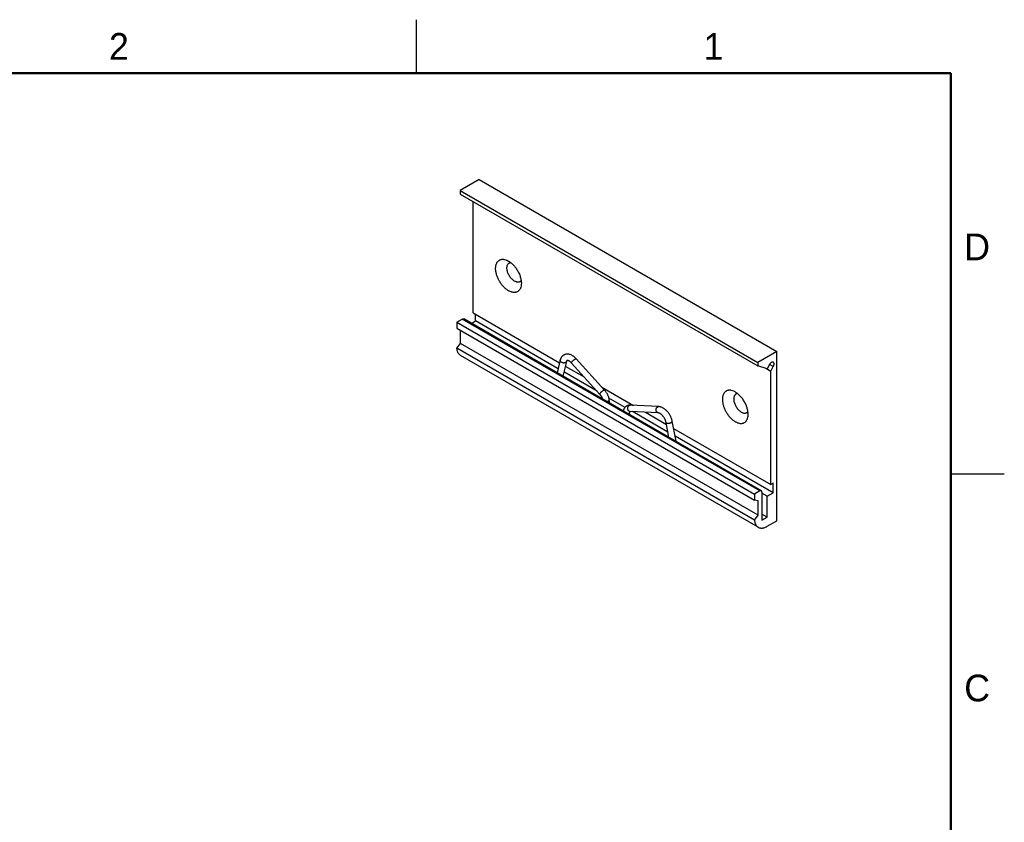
# Model space of a CAD drawing. Header units: inches. Extents: x 0 to 22, y 0 to 17.
# Tile 10 of 10: x 12.8 to 22, y 9.5 to 17. Entities that reach past the tile are written whole.
import ezdxf

# ---------------------------------------------------------------- set-up
doc = ezdxf.new("R2010")
doc.units = ezdxf.units.IN
doc.header["$LTSCALE"] = 1.21
doc.header["$MEASUREMENT"] = 0
doc.layers.get('0').update_dxf_attribs({"linetype": 'CONTINUOUS'})
doc.layers.add('02___PRT_ALL_AXES', color=7, linetype='CONTINUOUS')
doc.styles.add('TEXTSTYLE_2', font='txt')

msp = doc.modelspace()

# ---------------------------------------------------------------- linework, layer by layer
at = {"color": 2, "linetype": 'CONTINUOUS'}
for p, q in [((16.5, 16.5), (16.5, 17)), ((22, 12.75), (21.5, 12.75))]:
    msp.add_line(p, q, dxfattribs=at)
at = {"color": 7, "linetype": 'CONTINUOUS'}
for p, q in [((17.0874, 15.5043), (16.9106, 15.4022)), ((17.0874, 15.5043), (19.8712, 13.8969)), ((16.9106, 15.4022), (16.9106, 15.3695)), ((16.9106, 15.4022), (19.6945, 13.7948)), ((16.9106, 15.3695), (19.6945, 13.7621)), ((17.3473, 14.7506), (17.3621, 14.7431)), ((16.8788, 14.1714), (16.9283, 14.1999)), ((19.7121, 12.5926), (16.9283, 14.1999)), ((19.7271, 12.594), (16.9433, 14.2014)), ((17.0308, 14.2591), (17.84, 13.7919)), ((17.0534, 14.1824), (17.0534, 14.2461)), ((16.8788, 14.1714), (16.8788, 14.1142)), ((16.8788, 14.1714), (19.6626, 12.564)), ((16.8788, 14.1142), (19.6626, 12.5068)), ((16.9127, 13.9721), (16.9127, 14.0946)), ((17.0148, 14.1601), (17.0534, 14.1824)), ((17.8263, 13.7361), (17.0534, 14.1824)), ((16.8791, 13.9285), (16.9127, 13.9721)), ((19.663, 12.3211), (16.8791, 13.9285)), ((19.6966, 12.3648), (16.9127, 13.9721)), ((19.6978, 12.2535), (16.914, 13.8608)), ((17.8463, 13.8175), (17.8167, 13.6971)), ((18.2611, 13.5359), (17.9963, 13.8283)), ((19.8712, 13.8969), (19.6945, 13.7948)), ((19.8712, 12.3129), (19.8712, 13.8969)), ((17.9036, 13.8035), (17.8699, 13.6664)), ((17.8932, 13.7612), (18.0698, 13.6592)), ((18.2173, 13.4963), (17.9525, 13.7887)), ((19.6945, 13.7948), (19.6945, 13.7621)), ((18.1907, 13.5257), (17.8795, 13.7054)), ((18.2366, 13.5629), (18.5301, 13.3934)), ((18.4525, 13.3746), (18.3011, 13.462)), ((18.3092, 13.4127), (18.3046, 13.4452)), ((18.7665, 13.3815), (18.5017, 13.3949)), ((18.4931, 13.3274), (18.4899, 13.3084)), ((18.7635, 13.3226), (18.4987, 13.336)), ((18.8527, 13.1435), (18.5214, 13.3348)), ((18.6422, 13.3287), (18.8391, 13.2151)), ((18.8623, 13.0934), (18.8355, 13.2336)), ((18.929, 13.0588), (18.8935, 13.2447)), ((18.9066, 13.1761), (19.8147, 12.6518)), ((19.8373, 12.575), (18.9203, 13.1045)), ((19.8373, 12.6648), (19.8147, 12.6518)), ((19.8373, 12.575), (19.8373, 12.6648)), ((19.7121, 12.5926), (19.6626, 12.564)), ((19.6626, 12.564), (19.6626, 12.5068)), ((19.7334, 12.5803), (19.7334, 12.319)), ((19.7829, 12.5436), (19.7334, 12.5722)), ((19.7829, 12.5436), (19.8373, 12.575)), ((19.7829, 12.3476), (19.7829, 12.5436)), ((19.6966, 12.5019), (19.6626, 12.5068)), ((19.6966, 12.3648), (19.6966, 12.5019)), ((19.663, 12.3211), (19.6966, 12.3648)), ((19.7829, 12.3476), (19.7334, 12.3762)), ((19.7334, 12.319), (19.7829, 12.3476)), ((19.7829, 12.2619), (19.8712, 12.3129))]:
    msp.add_line(p, q, dxfattribs=at)
at = {"color": 7, "linetype": 'CONTINUOUS', "const_width": 0.02}
for points in [[(21.5, 16.5), (0.5, 16.5)], [(21.5, 0.5), (21.5, 16.5)]]:
    msp.add_lwpolyline(points, dxfattribs=at)
at = {"color": 7, "linetype": 'CONTINUOUS'}
msp.add_arc((18.4996, 13.3533), 0.0174, 254.50123, 267.08267, dxfattribs=at)
for points, knots in [([(17.3621, 14.4655), (17.3582, 14.4677), (17.3505, 14.4726), (17.3393, 14.4809), (17.3283, 14.4904), (17.3139, 14.5044), (17.297, 14.5242), (17.2792, 14.5504), (17.2668, 14.5739), (17.2585, 14.5933), (17.2532, 14.6079), (17.2488, 14.6225), (17.2455, 14.6369), (17.2432, 14.6511), (17.2419, 14.6648), (17.2417, 14.678), (17.2426, 14.6905), (17.2445, 14.7023), (17.2475, 14.7132), (17.2515, 14.7232), (17.2565, 14.7321), (17.2625, 14.7399), (17.2694, 14.7465), (17.2771, 14.7518), (17.2856, 14.7558), (17.2947, 14.7584), (17.3045, 14.7596), (17.3147, 14.7594), (17.3293, 14.7573), (17.3402, 14.7537), (17.3473, 14.7506)], [0, 0, 0, 0, 0.032479, 0.066407, 0.10161, 0.137918, 0.213124, 0.290442, 0.368058, 0.406422, 0.444182, 0.481129, 0.517071, 0.551833, 0.585269, 0.617265, 0.647742, 0.676672, 0.704076, 0.730044, 0.75473, 0.778368, 0.801261, 0.823767, 0.846281, 0.869195, 0.892866, 0.917591, 0.943604, 1, 1, 1, 1]), ([(17.3621, 14.7431), (17.3664, 14.7406), (17.3751, 14.735), (17.3876, 14.7254), (17.3999, 14.7145), (17.4117, 14.7023), (17.423, 14.6891), (17.4336, 14.6749), (17.4434, 14.6599), (17.4523, 14.6443), (17.4602, 14.6282), (17.467, 14.6119), (17.4726, 14.5955), (17.4771, 14.5792), (17.4802, 14.5632), (17.482, 14.5477), (17.4825, 14.5327), (17.4819, 14.523), (17.4814, 14.5183)], [0, 0, 0, 0, 0.05654, 0.115864, 0.17759, 0.241353, 0.306767, 0.37338, 0.4407, 0.50823, 0.575465, 0.641911, 0.707086, 0.770542, 0.831874, 0.89073, 0.946836, 1, 1, 1, 1]), ([(17.4186, 14.5549), (17.4146, 14.5572), (17.4067, 14.5626), (17.3955, 14.5724), (17.3849, 14.5838), (17.3752, 14.5967), (17.3667, 14.6105), (17.3595, 14.6251), (17.3538, 14.64), (17.3499, 14.6548), (17.3477, 14.6691), (17.3474, 14.6806), (17.3482, 14.6892), (17.3496, 14.697), (17.3519, 14.7042), (17.3552, 14.7107), (17.358, 14.7149), (17.3613, 14.7186), (17.3649, 14.7218), (17.369, 14.7244), (17.3733, 14.7264), (17.3779, 14.7278), (17.3812, 14.7283), (17.3828, 14.7285)], [0, 0, 0, 0, 0.064498, 0.133517, 0.205998, 0.280848, 0.356791, 0.432475, 0.506571, 0.577844, 0.645215, 0.707869, 0.73729, 0.765402, 0.817753, 0.842231, 0.865742, 0.888487, 0.910713, 0.93269, 0.95471, 0.977059, 1, 1, 1, 1]), ([(17.48, 14.5602), (17.4785, 14.558), (17.4751, 14.5541), (17.4688, 14.5496), (17.4617, 14.5466), (17.4539, 14.5451), (17.4455, 14.5453), (17.4366, 14.547), (17.4276, 14.5502), (17.4216, 14.5532), (17.4186, 14.5549)], [0, 0, 0, 0, 0.11503, 0.226524, 0.338133, 0.453465, 0.575591, 0.706758, 0.848245, 1, 1, 1, 1]), ([(17.4814, 14.5183), (17.4805, 14.5109), (17.4784, 14.5002), (17.4733, 14.4869), (17.4687, 14.4781), (17.4631, 14.4704), (17.4568, 14.4638), (17.4496, 14.4583), (17.4417, 14.4541), (17.4332, 14.4511), (17.4241, 14.4493), (17.4145, 14.4489), (17.4044, 14.4497), (17.3941, 14.4518), (17.3834, 14.4552), (17.3727, 14.4597), (17.3656, 14.4634), (17.3621, 14.4655)], [0, 0, 0, 0, 0.137663, 0.201402, 0.262077, 0.320177, 0.376352, 0.431375, 0.486117, 0.541465, 0.598263, 0.657232, 0.718966, 0.783911, 0.852371, 0.92444, 1, 1, 1, 1]), ([(16.9283, 14.1999), (16.9296, 14.2007), (16.9322, 14.2019), (16.9362, 14.2029), (16.9394, 14.2028), (16.9417, 14.2022), (16.9428, 14.2017), (16.9433, 14.2014)], [0, 0, 0, 0, 0.289586, 0.548641, 0.781641, 0.891841, 1, 1, 1, 1]), ([(16.914, 13.8608), (16.9114, 13.8623), (16.9066, 13.8656), (16.9001, 13.8718), (16.8943, 13.8789), (16.8895, 13.8872), (16.8855, 13.8963), (16.8823, 13.9063), (16.8802, 13.9171), (16.8794, 13.9246), (16.8791, 13.9285)], [0, 0, 0, 0, 0.110235, 0.222177, 0.337408, 0.457282, 0.582858, 0.714898, 0.853908, 1, 1, 1, 1]), ([(17.8952, 13.793), (17.894, 13.7924), (17.8916, 13.7912), (17.8877, 13.79), (17.8834, 13.7894), (17.879, 13.7892), (17.8745, 13.7895), (17.8699, 13.7904), (17.8655, 13.7917), (17.8613, 13.7935), (17.8575, 13.7957), (17.8541, 13.7983), (17.8511, 13.8012), (17.8488, 13.8043), (17.8471, 13.8076), (17.846, 13.8109), (17.8457, 13.8143), (17.846, 13.8165), (17.8463, 13.8175)], [0, 0, 0, 0, 0.059237, 0.121879, 0.187425, 0.255335, 0.324956, 0.395454, 0.465942, 0.535546, 0.603441, 0.668925, 0.731444, 0.790702, 0.84667, 0.899693, 0.95046, 1, 1, 1, 1]), ([(17.8791, 13.8638), (17.877, 13.8626), (17.873, 13.8599), (17.8674, 13.8553), (17.8624, 13.8501), (17.858, 13.8444), (17.8541, 13.8382), (17.8509, 13.8316), (17.8482, 13.8247), (17.8468, 13.82), (17.8463, 13.8175)], [0, 0, 0, 0, 0.123692, 0.247442, 0.37135, 0.495505, 0.620166, 0.745495, 0.871917, 1, 1, 1, 1]), ([(17.9963, 13.8283), (17.9942, 13.8306), (17.9899, 13.8351), (17.9811, 13.8434), (17.9718, 13.8508), (17.9621, 13.8572), (17.9524, 13.8627), (17.9422, 13.8671), (17.9319, 13.8702), (17.9241, 13.8717), (17.9163, 13.8725), (17.9085, 13.8725), (17.9008, 13.8717), (17.8945, 13.8702), (17.8896, 13.8687), (17.8848, 13.8668), (17.8813, 13.8651), (17.8791, 13.8638)], [0, 0, 0, 0, 0.070272, 0.13955, 0.274268, 0.339636, 0.40369, 0.528065, 0.588735, 0.648575, 0.70781, 0.766591, 0.825096, 0.88345, 0.912601, 0.941746, 1, 1, 1, 1]), ([(17.9525, 13.7887), (17.9524, 13.7889), (17.9522, 13.7892), (17.9519, 13.7898), (17.9518, 13.7904), (17.9518, 13.7912), (17.9519, 13.792), (17.9521, 13.793), (17.9524, 13.7939), (17.953, 13.7954), (17.954, 13.7974), (17.9555, 13.7999), (17.9574, 13.8026), (17.9596, 13.8053), (17.9621, 13.8082), (17.9648, 13.811), (17.9677, 13.8139), (17.9708, 13.8166), (17.9738, 13.8191), (17.977, 13.8215), (17.98, 13.8236), (17.9821, 13.8248), (17.9831, 13.8254)], [0, 0, 0, 0, 0.01175, 0.02411, 0.037594, 0.052578, 0.069325, 0.087997, 0.108664, 0.131343, 0.182661, 0.241545, 0.307181, 0.378592, 0.454579, 0.533863, 0.61505, 0.696694, 0.777392, 0.855782, 0.930471, 1, 1, 1, 1]), ([(17.9831, 13.8254), (17.9838, 13.8259), (17.9853, 13.8267), (17.9875, 13.8277), (17.9895, 13.8285), (17.9914, 13.829), (17.993, 13.8293), (17.9941, 13.8293), (17.995, 13.8291), (17.9955, 13.8289), (17.9959, 13.8287), (17.9962, 13.8284), (17.9963, 13.8283)], [0, 0, 0, 0, 0.187185, 0.358061, 0.510561, 0.643376, 0.756487, 0.850934, 0.892123, 0.930072, 0.965665, 1, 1, 1, 1]), ([(17.9036, 13.8035), (17.9033, 13.8024), (17.9025, 13.8003), (17.9007, 13.7975), (17.8982, 13.795), (17.8962, 13.7936), (17.8952, 13.793)], [0, 0, 0, 0, 0.236549, 0.479136, 0.732836, 1, 1, 1, 1]), ([(17.9086, 13.8127), (17.9084, 13.8126), (17.9081, 13.8124), (17.9076, 13.812), (17.907, 13.8114), (17.9064, 13.8105), (17.9057, 13.8093), (17.9049, 13.8078), (17.9042, 13.8058), (17.9038, 13.8043), (17.9036, 13.8035)], [0, 0, 0, 0, 0.048042, 0.10537, 0.181078, 0.280383, 0.40776, 0.568214, 0.764845, 1, 1, 1, 1]), ([(17.9525, 13.7887), (17.9512, 13.7901), (17.9486, 13.7929), (17.9446, 13.7967), (17.9406, 13.8002), (17.9366, 13.8033), (17.9326, 13.806), (17.9288, 13.8083), (17.9252, 13.8101), (17.9219, 13.8115), (17.9188, 13.8125), (17.9162, 13.8131), (17.914, 13.8134), (17.9122, 13.8135), (17.9108, 13.8134), (17.9099, 13.8132), (17.9091, 13.813), (17.9087, 13.8128), (17.9086, 13.8127)], [0, 0, 0, 0, 0.110535, 0.217406, 0.319866, 0.417192, 0.508681, 0.593634, 0.671318, 0.741004, 0.802115, 0.854109, 0.896846, 0.930683, 0.956053, 0.974691, 0.98869, 1, 1, 1, 1]), ([(18.2173, 13.4963), (18.2172, 13.4965), (18.217, 13.4968), (18.2167, 13.4974), (18.2166, 13.4981), (18.2166, 13.4988), (18.2167, 13.4997), (18.2169, 13.5006), (18.2172, 13.5016), (18.2178, 13.503), (18.2188, 13.505), (18.2203, 13.5075), (18.2222, 13.5102), (18.2244, 13.513), (18.2269, 13.5158), (18.2296, 13.5187), (18.2325, 13.5215), (18.2355, 13.5242), (18.2386, 13.5267), (18.2417, 13.5291), (18.2448, 13.5312), (18.2468, 13.5325), (18.2478, 13.533)], [0, 0, 0, 0, 0.01175, 0.02411, 0.037594, 0.052578, 0.069325, 0.087997, 0.108664, 0.131343, 0.182661, 0.241545, 0.307181, 0.378592, 0.454579, 0.533863, 0.61505, 0.696694, 0.777392, 0.855782, 0.930471, 1, 1, 1, 1]), ([(18.2431, 13.451), (18.2425, 13.453), (18.2411, 13.457), (18.2387, 13.4631), (18.2359, 13.4691), (18.2327, 13.475), (18.2293, 13.4807), (18.2255, 13.4862), (18.2216, 13.4915), (18.2188, 13.4947), (18.2173, 13.4963)], [0, 0, 0, 0, 0.120546, 0.244616, 0.371066, 0.498765, 0.626609, 0.753539, 0.878439, 1, 1, 1, 1]), ([(18.2478, 13.533), (18.2486, 13.5335), (18.2501, 13.5343), (18.2523, 13.5353), (18.2543, 13.5361), (18.2561, 13.5367), (18.2577, 13.5369), (18.2589, 13.5369), (18.2597, 13.5367), (18.2603, 13.5365), (18.2607, 13.5363), (18.2609, 13.536), (18.2611, 13.5359)], [0, 0, 0, 0, 0.187185, 0.358061, 0.510561, 0.643376, 0.756487, 0.850934, 0.892123, 0.930072, 0.965665, 1, 1, 1, 1]), ([(18.3046, 13.4452), (18.3041, 13.4493), (18.3026, 13.4574), (18.2993, 13.4694), (18.295, 13.4814), (18.2899, 13.4932), (18.2838, 13.5047), (18.277, 13.5157), (18.2694, 13.5262), (18.2639, 13.5328), (18.2611, 13.5359)], [0, 0, 0, 0, 0.119388, 0.241848, 0.366655, 0.493208, 0.620693, 0.748222, 0.874979, 1, 1, 1, 1]), ([(18.2821, 13.4283), (18.2834, 13.4286), (18.2859, 13.4292), (18.2895, 13.4304), (18.2929, 13.4318), (18.295, 13.4329), (18.296, 13.4335)], [0, 0, 0, 0, 0.266134, 0.523953, 0.769821, 1, 1, 1, 1]), ([(18.296, 13.4335), (18.2967, 13.4339), (18.2981, 13.4347), (18.2999, 13.4361), (18.3015, 13.4376), (18.3028, 13.4391), (18.3038, 13.4406), (18.3044, 13.4422), (18.3047, 13.4437), (18.3047, 13.4448), (18.3046, 13.4452)], [0, 0, 0, 0, 0.161592, 0.312469, 0.451833, 0.579444, 0.696104, 0.803342, 0.903555, 1, 1, 1, 1]), ([(18.4669, 13.3868), (18.4648, 13.3856), (18.4618, 13.3836), (18.458, 13.3806), (18.4544, 13.3774), (18.4503, 13.3729), (18.4467, 13.3681), (18.4442, 13.3639), (18.4419, 13.3597), (18.4394, 13.3541), (18.437, 13.3471), (18.4359, 13.3423), (18.4354, 13.3399)], [0, 0, 0, 0, 0.123837, 0.185777, 0.24772, 0.371658, 0.495801, 0.55803, 0.620413, 0.74572, 0.872057, 1, 1, 1, 1]), ([(18.4914, 13.3946), (18.4892, 13.3944), (18.4849, 13.3938), (18.4787, 13.3921), (18.4726, 13.3898), (18.4687, 13.3879), (18.4669, 13.3868)], [0, 0, 0, 0, 0.249934, 0.499961, 0.750013, 1, 1, 1, 1]), ([(18.4949, 13.3366), (18.4938, 13.3369), (18.4915, 13.3378), (18.4883, 13.3398), (18.4854, 13.3424), (18.4829, 13.3456), (18.4808, 13.3493), (18.4792, 13.3534), (18.4781, 13.3577), (18.4776, 13.3623), (18.4776, 13.3669), (18.4781, 13.3715), (18.4792, 13.3759), (18.4808, 13.3801), (18.4826, 13.3833), (18.4842, 13.3857), (18.4859, 13.3878), (18.4883, 13.3902), (18.4904, 13.3917), (18.4915, 13.3923)], [0, 0, 0, 0, 0.053436, 0.108572, 0.165933, 0.225773, 0.288104, 0.352689, 0.419122, 0.486839, 0.555198, 0.623505, 0.691073, 0.757258, 0.821511, 0.852821, 0.883537, 0.943068, 1, 1, 1, 1]), ([(18.5017, 13.3949), (18.5008, 13.3949), (18.4974, 13.395), (18.4939, 13.3949), (18.4914, 13.3946)], [0, 0, 0, 0, 0.251325, 1, 1, 1, 1]), ([(18.4915, 13.3923), (18.4923, 13.3928), (18.4939, 13.3936), (18.4965, 13.3944), (18.4991, 13.3949), (18.5008, 13.3949), (18.5017, 13.3949)], [0, 0, 0, 0, 0.256746, 0.508162, 0.755329, 1, 1, 1, 1]), ([(18.7635, 13.3226), (18.7622, 13.3226), (18.7597, 13.323), (18.7561, 13.3245), (18.7533, 13.3263), (18.7512, 13.3281), (18.7493, 13.3302), (18.7471, 13.3332), (18.745, 13.3372), (18.7435, 13.3417), (18.7426, 13.3464), (18.7423, 13.3513), (18.7426, 13.3563), (18.7436, 13.3611), (18.7451, 13.3656), (18.7472, 13.3698), (18.7498, 13.3735), (18.7528, 13.3766), (18.7551, 13.3783), (18.7563, 13.3789)], [0, 0, 0, 0, 0.052986, 0.107003, 0.16289, 0.191759, 0.221285, 0.282313, 0.345984, 0.411957, 0.4797, 0.548513, 0.617627, 0.686237, 0.753585, 0.818989, 0.882007, 0.9424, 1, 1, 1, 1]), ([(18.7563, 13.3789), (18.7571, 13.3794), (18.7587, 13.3802), (18.7613, 13.381), (18.7639, 13.3815), (18.7656, 13.3815), (18.7665, 13.3815)], [0, 0, 0, 0, 0.256746, 0.508162, 0.755329, 1, 1, 1, 1]), ([(18.8935, 13.2447), (18.8927, 13.2488), (18.8907, 13.2571), (18.8869, 13.2694), (18.8822, 13.2816), (18.8766, 13.2936), (18.8702, 13.3053), (18.8631, 13.3165), (18.8553, 13.3272), (18.8469, 13.3371), (18.838, 13.3463), (18.8287, 13.3547), (18.819, 13.3621), (18.8089, 13.3684), (18.7986, 13.3737), (18.788, 13.3777), (18.7773, 13.3804), (18.7701, 13.3813), (18.7665, 13.3815)], [0, 0, 0, 0, 0.063431, 0.128314, 0.194251, 0.260915, 0.327939, 0.394899, 0.461388, 0.527023, 0.591475, 0.654474, 0.715852, 0.775537, 0.83359, 0.890162, 0.945519, 1, 1, 1, 1]), ([(18.4845, 13.3162), (18.4842, 13.316), (18.4826, 13.3152), (18.4811, 13.3145), (18.4798, 13.3141)], [0, 0, 0, 0, 0.242202, 1, 1, 1, 1]), ([(18.4931, 13.3274), (18.493, 13.3269), (18.4927, 13.3258), (18.4921, 13.3242), (18.4913, 13.3226), (18.49, 13.3206), (18.4878, 13.3184), (18.4857, 13.3169), (18.4845, 13.3162)], [0, 0, 0, 0, 0.115783, 0.232582, 0.351397, 0.473129, 0.727844, 1, 1, 1, 1]), ([(18.4964, 13.3357), (18.4964, 13.3357), (18.4963, 13.3357), (18.4963, 13.3357), (18.4962, 13.3356), (18.4961, 13.3355), (18.496, 13.3354), (18.4958, 13.3352), (18.4956, 13.3349), (18.4953, 13.3343), (18.4948, 13.3334), (18.4941, 13.3318), (18.4935, 13.3298), (18.4932, 13.3283), (18.4931, 13.3274)], [0, 0, 0, 0, 0.003782, 0.009469, 0.018598, 0.032563, 0.052894, 0.08123, 0.119265, 0.168284, 0.300558, 0.481, 0.713132, 1, 1, 1, 1]), ([(18.4987, 13.336), (18.4985, 13.336), (18.4981, 13.336), (18.4976, 13.336), (18.4971, 13.3359), (18.4968, 13.3359), (18.4966, 13.3358), (18.4965, 13.3358), (18.4964, 13.3358), (18.4964, 13.3357), (18.4964, 13.3357)], [0, 0, 0, 0, 0.280103, 0.507682, 0.686049, 0.817771, 0.905152, 0.956244, 0.983512, 1, 1, 1, 1]), ([(18.8355, 13.2336), (18.835, 13.2362), (18.8338, 13.2416), (18.8313, 13.2497), (18.8281, 13.2579), (18.8244, 13.2661), (18.8201, 13.2741), (18.8153, 13.2818), (18.8101, 13.2891), (18.8046, 13.2959), (18.7988, 13.3021), (18.7929, 13.3076), (18.7879, 13.3116), (18.784, 13.3143), (18.7812, 13.3161), (18.7784, 13.3177), (18.7758, 13.319), (18.7733, 13.3201), (18.7703, 13.3213), (18.7676, 13.322), (18.7651, 13.3224), (18.764, 13.3225), (18.7635, 13.3226)], [0, 0, 0, 0, 0.067125, 0.137758, 0.210954, 0.285856, 0.361609, 0.437356, 0.512242, 0.585407, 0.655978, 0.723063, 0.785723, 0.815103, 0.84302, 0.869355, 0.89399, 0.916793, 0.937623, 0.97289, 0.987422, 1, 1, 1, 1]), ([(18.8355, 13.2336), (18.8356, 13.2333), (18.8357, 13.2327), (18.8361, 13.2319), (18.8366, 13.2311), (18.8376, 13.2301), (18.8387, 13.2292), (18.8401, 13.2284), (18.8417, 13.2277), (18.8441, 13.2269), (18.8472, 13.2262), (18.8506, 13.2258), (18.8543, 13.2257), (18.8582, 13.2258), (18.8623, 13.2262), (18.8664, 13.2268), (18.8704, 13.2277), (18.8743, 13.2288), (18.8781, 13.2301), (18.8815, 13.2315), (18.8837, 13.2327), (18.8847, 13.2332)], [0, 0, 0, 0, 0.016497, 0.033369, 0.050958, 0.06955, 0.110541, 0.133283, 0.157593, 0.21095, 0.270495, 0.335639, 0.405587, 0.479319, 0.555702, 0.633506, 0.711436, 0.788244, 0.862743, 0.93374, 1, 1, 1, 1]), ([(18.8847, 13.2332), (18.8855, 13.2337), (18.8869, 13.2345), (18.8888, 13.2359), (18.8904, 13.2374), (18.8917, 13.2389), (18.8927, 13.2403), (18.8933, 13.2418), (18.8936, 13.2433), (18.8935, 13.2442), (18.8935, 13.2447)], [0, 0, 0, 0, 0.167855, 0.32352, 0.465896, 0.594524, 0.7101, 0.814179, 0.909491, 1, 1, 1, 1]), ([(18.9285, 13.0552), (18.9288, 13.0558), (18.929, 13.0567), (18.9291, 13.058), (18.9291, 13.0586), (18.929, 13.0588)], [0, 0, 0, 0, 0.519339, 0.762327, 1, 1, 1, 1]), ([(19.7271, 12.594), (19.7267, 12.5943), (19.7256, 12.5948), (19.7233, 12.5955), (19.7201, 12.5955), (19.7161, 12.5946), (19.7135, 12.5933), (19.7121, 12.5926)], [0, 0, 0, 0, 0.108159, 0.218359, 0.451359, 0.710414, 1, 1, 1, 1]), ([(19.7334, 12.5803), (19.7334, 12.5818), (19.7331, 12.5847), (19.732, 12.5887), (19.7303, 12.5914), (19.7286, 12.5931), (19.7276, 12.5938), (19.7271, 12.594)], [0, 0, 0, 0, 0.28958, 0.548633, 0.781636, 0.891838, 1, 1, 1, 1]), ([(19.663, 12.3211), (19.6632, 12.3173), (19.6641, 12.3098), (19.6662, 12.2989), (19.6693, 12.2889), (19.6733, 12.2798), (19.6782, 12.2716), (19.6839, 12.2644), (19.6905, 12.2583), (19.6953, 12.2549), (19.6978, 12.2535)], [0, 0, 0, 0, 0.146092, 0.285102, 0.417142, 0.542718, 0.662592, 0.777823, 0.889765, 1, 1, 1, 1]), ([(19.6978, 12.2535), (19.7006, 12.2519), (19.7066, 12.2491), (19.7161, 12.2464), (19.7263, 12.2453), (19.7371, 12.2457), (19.7482, 12.2475), (19.7597, 12.2509), (19.7714, 12.2557), (19.779, 12.2597), (19.7829, 12.2619)], [0, 0, 0, 0, 0.10801, 0.218057, 0.331993, 0.451351, 0.577272, 0.710488, 0.851407, 1, 1, 1, 1])]:
    msp.add_open_spline(points, degree=3, knots=knots, dxfattribs=at)
at = {"layer": '02___PRT_ALL_AXES', "color": 7, "linetype": 'CONTINUOUS'}
for p, q in [((17.0308, 14.2591), (17.0308, 15.3001)), ((19.781, 13.7362), (19.6945, 13.7621)), ((19.7696, 13.7396), (19.8147, 13.7136)), ((19.8042, 13.7763), (19.781, 13.7362)), ((19.8392, 13.7561), (19.8042, 13.7763)), ((19.8147, 13.7136), (19.8392, 13.7561)), ((19.8147, 12.6518), (19.8147, 13.7136)), ((19.4834, 13.5183), (19.4686, 13.5257))]:
    msp.add_line(p, q, dxfattribs=at)
for points, knots in [([(19.8392, 13.7965), (19.8387, 13.7969), (19.8375, 13.7975), (19.8348, 13.7982), (19.831, 13.7983), (19.8272, 13.7974), (19.8241, 13.7961), (19.8208, 13.7944), (19.8167, 13.7915), (19.8121, 13.7872), (19.8079, 13.7821), (19.8054, 13.7783), (19.8042, 13.7763)], [0, 0, 0, 0, 0.045084, 0.091013, 0.188141, 0.296117, 0.354944, 0.41697, 0.550031, 0.693664, 0.845082, 1, 1, 1, 1]), ([(19.8392, 13.7561), (19.8404, 13.7581), (19.8424, 13.7621), (19.8447, 13.7684), (19.8461, 13.7745), (19.8466, 13.7795), (19.8464, 13.7832), (19.846, 13.7866), (19.8449, 13.7903), (19.8429, 13.7935), (19.8409, 13.7954), (19.8398, 13.7962), (19.8392, 13.7965)], [0, 0, 0, 0, 0.15492, 0.306337, 0.449969, 0.583029, 0.645054, 0.703881, 0.811857, 0.908986, 0.954915, 1, 1, 1, 1]), ([(19.4686, 13.5257), (19.4615, 13.5288), (19.4506, 13.5325), (19.4361, 13.5346), (19.4258, 13.5348), (19.4161, 13.5336), (19.4069, 13.531), (19.3984, 13.527), (19.3907, 13.5217), (19.3838, 13.5151), (19.3779, 13.5073), (19.3729, 13.4984), (19.3689, 13.4884), (19.3659, 13.4775), (19.3639, 13.4657), (19.3631, 13.4531), (19.3633, 13.44), (19.3645, 13.4262), (19.3668, 13.4121), (19.3701, 13.3977), (19.3745, 13.3831), (19.3798, 13.3685), (19.3881, 13.3491), (19.4005, 13.3256), (19.4183, 13.2994), (19.4352, 13.2796), (19.4496, 13.2655), (19.4606, 13.2561), (19.4718, 13.2478), (19.4795, 13.2429), (19.4834, 13.2407)], [0, 0, 0, 0, 0.056396, 0.082409, 0.107134, 0.130805, 0.153719, 0.176233, 0.198739, 0.221632, 0.24527, 0.269956, 0.295924, 0.323328, 0.352258, 0.382735, 0.414731, 0.448167, 0.482929, 0.518871, 0.555818, 0.593578, 0.631942, 0.709558, 0.786876, 0.862082, 0.89839, 0.933593, 0.967521, 1, 1, 1, 1]), ([(19.5041, 13.5036), (19.5025, 13.5035), (19.4993, 13.503), (19.4946, 13.5016), (19.4903, 13.4996), (19.4863, 13.497), (19.4826, 13.4938), (19.4794, 13.4901), (19.4765, 13.4858), (19.4732, 13.4794), (19.4709, 13.4722), (19.4696, 13.4644), (19.4688, 13.4558), (19.469, 13.4443), (19.4712, 13.4299), (19.4751, 13.4151), (19.4808, 13.4003), (19.488, 13.3857), (19.4965, 13.3718), (19.5062, 13.359), (19.5168, 13.3476), (19.528, 13.3378), (19.5359, 13.3324), (19.54, 13.3301)], [0, 0, 0, 0, 0.022941, 0.04529, 0.06731, 0.089287, 0.111513, 0.134258, 0.157769, 0.182247, 0.234598, 0.26271, 0.292131, 0.354785, 0.422156, 0.493429, 0.567525, 0.643209, 0.719152, 0.794002, 0.866483, 0.935502, 1, 1, 1, 1]), ([(19.6027, 13.2935), (19.6032, 13.2982), (19.6038, 13.3079), (19.6033, 13.3228), (19.6015, 13.3384), (19.5984, 13.3544), (19.594, 13.3707), (19.5883, 13.3871), (19.5815, 13.4034), (19.5736, 13.4195), (19.5647, 13.4351), (19.5549, 13.45), (19.5443, 13.4642), (19.533, 13.4775), (19.5212, 13.4896), (19.509, 13.5006), (19.4964, 13.5102), (19.4877, 13.5157), (19.4834, 13.5183)], [0, 0, 0, 0, 0.053164, 0.10927, 0.168126, 0.229458, 0.292914, 0.358089, 0.424535, 0.49177, 0.5593, 0.62662, 0.693233, 0.758647, 0.82241, 0.884136, 0.94346, 1, 1, 1, 1]), ([(19.4834, 13.2407), (19.4869, 13.2386), (19.494, 13.2349), (19.5048, 13.2303), (19.5154, 13.227), (19.5257, 13.2249), (19.5358, 13.2241), (19.5454, 13.2245), (19.5545, 13.2263), (19.5631, 13.2293), (19.5709, 13.2335), (19.5781, 13.239), (19.5845, 13.2456), (19.59, 13.2533), (19.5946, 13.2621), (19.5997, 13.2753), (19.6018, 13.2861), (19.6027, 13.2935)], [0, 0, 0, 0, 0.07556, 0.147629, 0.216089, 0.281034, 0.342768, 0.401737, 0.458535, 0.513883, 0.568625, 0.623648, 0.679823, 0.737923, 0.798598, 0.862337, 1, 1, 1, 1]), ([(19.54, 13.3301), (19.5429, 13.3284), (19.5489, 13.3254), (19.558, 13.3221), (19.5668, 13.3204), (19.5752, 13.3203), (19.583, 13.3217), (19.5901, 13.3248), (19.5964, 13.3293), (19.5998, 13.3332), (19.6013, 13.3353)], [0, 0, 0, 0, 0.151755, 0.293242, 0.424409, 0.546535, 0.661867, 0.773476, 0.88497, 1, 1, 1, 1])]:
    msp.add_open_spline(points, degree=3, knots=knots, dxfattribs=at)

# ---------------------------------------------------------------- texts
at = {"color": 2, "linetype": 'CONTINUOUS', "char_height": 0.25, "width": 0.25, "attachment_point": 1, "line_spacing_factor": 0.9, "style": 'TEXTSTYLE_2'}
for s, insert in [('2', (13.625, 16.875)), ('1', (19.1875, 16.875)), ('D', (21.625, 15)), ('C', (21.625, 10.875))]:
    msp.add_mtext(s, dxfattribs=dict(at, insert=insert))

doc.saveas('drawing.dxf')
